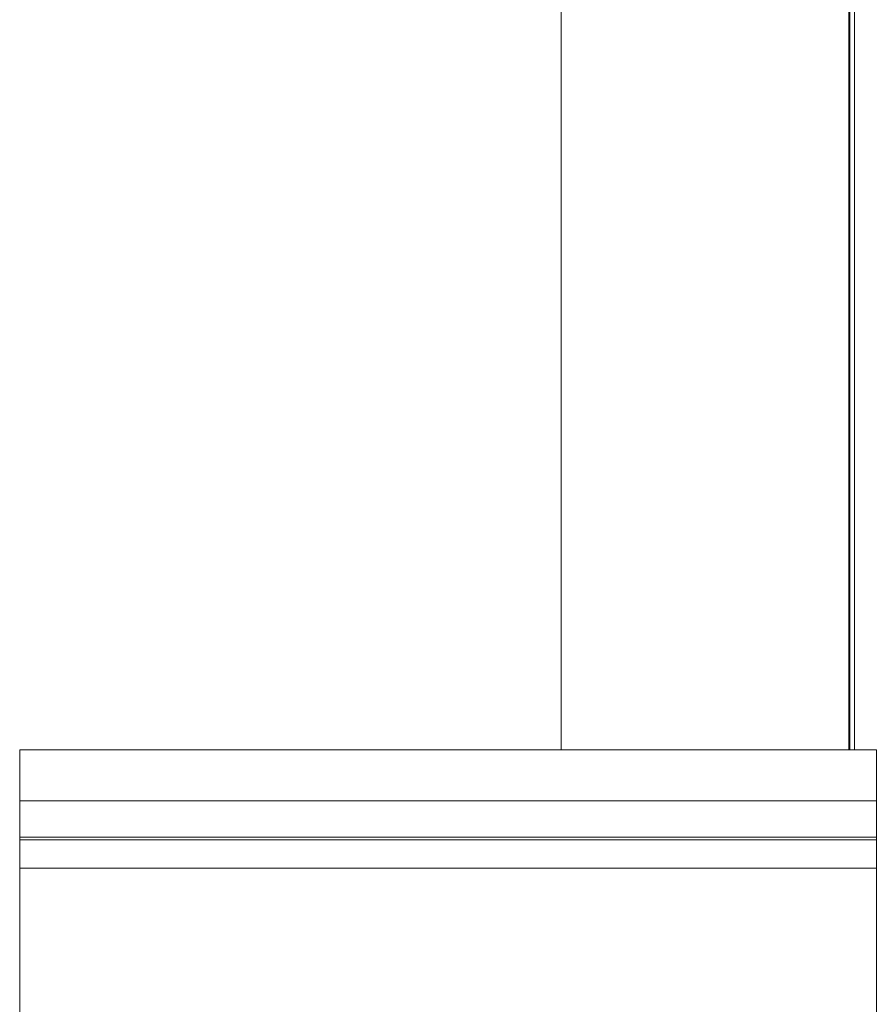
# Model space of a CAD drawing. Header units: millimetres. Extents: x -172 to 1038, y -1779 to -162.
# Tile 55 of 63: x 862 to 987, y -515 to -371. Entities that reach past the tile are written whole.
import ezdxf

# ---------------------------------------------------------------- set-up
doc = ezdxf.new("R2010")
doc.units = ezdxf.units.MM

msp = doc.modelspace()

# ---------------------------------------------------------------- linework, layer by layer
at = {"color": 7, "linetype": 'Continuous', "lineweight": 15}
for p, q in [((983.11, -277.56), (983.11, -477.56)), ((983.81, -277.56), (983.81, -477.56)), ((940.99, -367.56), (940.99, -477.56)), ((982.99, -367.56), (982.99, -477.56)), ((986.99, -477.56), (861.99, -477.56)), ((861.99, -485.02), (861.99, -477.56)), ((986.99, -485.02), (986.99, -477.56)), ((986.99, -485.02), (861.99, -485.02)), ((861.99, -490.33), (861.99, -485.02)), ((986.99, -490.33), (986.99, -485.02)), ((986.99, -490.33), (861.99, -490.33)), ((861.99, -490.69), (861.99, -490.33)), ((986.99, -490.69), (861.99, -490.69)), ((861.99, -494.82), (861.99, -490.69)), ((986.99, -490.69), (986.99, -490.33)), ((986.99, -494.82), (986.99, -490.69)), ((986.99, -494.82), (861.99, -494.82)), ((861.99, -525.66), (861.99, -494.82)), ((986.99, -525.66), (986.99, -494.82))]:
    msp.add_line(p, q, dxfattribs=at)

doc.saveas('drawing.dxf')
